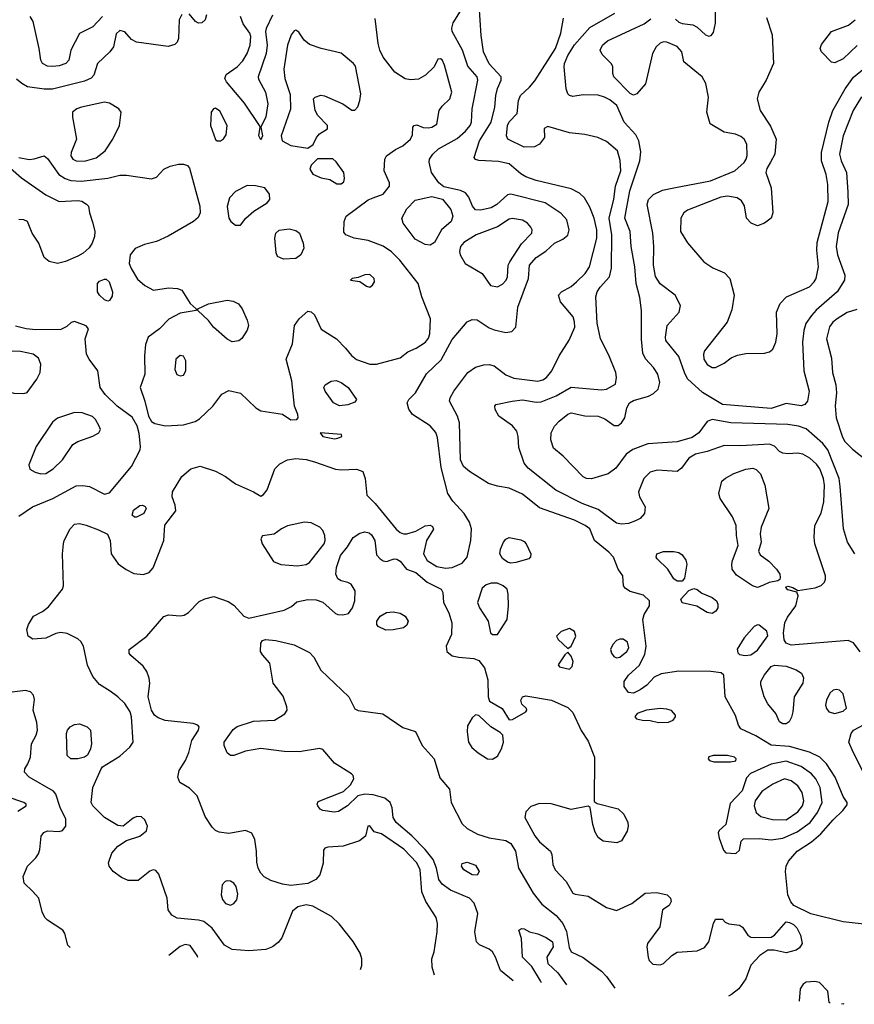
# Model space of a CAD drawing. Extents: x 1173079 to 1307053, y 522583 to 678478.
# Tile 60 of 256: x 1205359 to 1210331, y 529424 to 535286. Entities that reach past the tile are written whole.
import ezdxf

# ---------------------------------------------------------------- set-up
doc = ezdxf.new("R2010")
doc.units = 0

msp = doc.modelspace()

# ---------------------------------------------------------------- linework, layer by layer
at = {"layer": '0CON20XD'}
for points in [[(1209265, 535289.1), (1209285, 535270.4), (1209306.4, 535263.6), (1209370, 535255), (1209395, 535240.8), (1209445, 535195.7), (1209465, 535187.5), (1209479.1, 535190.9), (1209491.5, 535208.5), (1209504.6, 535265), (1209503.8, 535425)], [(1207390.2, 529630.3), (1207397.9, 529655), (1207397.7, 529695), (1207387, 529727), (1207345, 529797.1), (1207262.3, 529902.3), (1207216.9, 529946.9), (1207105, 530007.8), (1207065, 530016.6), (1207016.8, 530003.2), (1206985, 529977.8), (1206920.5, 529819.5), (1206899.1, 529790.9), (1206864.5, 529765.5), (1206825, 529750.5), (1206725, 529742), (1206625, 529750.3), (1206578.5, 529775), (1206506.4, 529876.4), (1206456.6, 529916.6), (1206425, 529924.6), (1206296.7, 529936.7), (1206265, 529954), (1206242.9, 529985), (1206238.1, 530055), (1206188.8, 530198.8), (1206169.8, 530219.8), (1206155, 530224.3), (1206135, 530217.1), (1206105, 530192.5), (1206065, 530160), (1206005, 530160), (1205965, 530178.6), (1205915.8, 530215), (1205892.5, 530245), (1205887.5, 530265), (1205907.3, 530322.7), (1205945, 530366), (1205995, 530398), (1206075, 530424), (1206113.8, 530456.2), (1206120, 530485), (1206105, 530522), (1206085, 530538.9), (1206057.9, 530542.1), (1206035, 530532), (1205975.9, 530484.1), (1205945, 530488), (1205865.5, 530535.5), (1205794.5, 530604.5), (1205784.2, 530625), (1205795.5, 530714.5), (1205844.2, 530825.8), (1205853.1, 530836.9), (1205955, 530901.4), (1206014.5, 530955), (1206034.5, 530985), (1206025.4, 531134.6), (1206018, 531165), (1205984.8, 531214.8), (1205944.7, 531254.7), (1205898.7, 531288.7), (1205835, 531328.5), (1205794.5, 531375), (1205763.4, 531443.4), (1205739.6, 531555), (1205723.1, 531583.1), (1205705, 531599.5), (1205641.4, 531631.4), (1205605, 531637.5), (1205575, 531630.5), (1205515, 531603.3), (1205436.8, 531596.8), (1205410, 531615), (1205402.5, 531655), (1205412, 531685), (1205442, 531735), (1205495, 531763.1), (1205530.2, 531789.8), (1205613.5, 531895), (1205619.5, 531915), (1205614.4, 532105), (1205620, 532165), (1205624.2, 532185), (1205659.4, 532255), (1205685, 532282.9), (1205715, 532285.6), (1205755.5, 532275.5), (1205829.1, 532249.1), (1205881.7, 532221.7), (1205898.8, 532185), (1205904, 532105), (1205946.4, 532046.4), (1205992.8, 532012.8), (1206038.7, 531988.7), (1206095, 531983.3), (1206131.2, 531995), (1206155, 532022), (1206217.5, 532185), (1206224.5, 532275.5), (1206288.6, 532361.4), (1206285.8, 532395), (1206267.5, 532445), (1206269.2, 532475), (1206324.3, 532565), (1206378.7, 532611.3), (1206435, 532627.5), (1206525, 532596.8), (1206585.6, 532565), (1206645, 532522.9), (1206752, 532475), (1206795, 532448.8), (1206812.1, 532457.9), (1206832.6, 532487.4), (1206878.7, 532611.3), (1206908.3, 532641.7), (1206955, 532665.5), (1207005, 532672.5), (1207065, 532667.6), (1207115, 532654.1), (1207239.9, 532609.9), (1207275, 532605.3), (1207365, 532609.5), (1207403.8, 532595), (1207418.1, 532555), (1207426.9, 532455), (1207476.2, 532406.2), (1207602.5, 532252.5), (1207625, 532232.5), (1207645, 532224.7), (1207665, 532225.4), (1207719.4, 532240.6), (1207775, 532271.9), (1207805, 532275.6), (1207818.5, 532268.5), (1207825, 532252.5), (1207782, 532185), (1207765.4, 532105), (1207787.1, 532065), (1207845, 532030.8), (1207895, 532020), (1207935.7, 532024.3), (1207995, 532050.9), (1208024.5, 532085), (1208047.1, 532185), (1208050.6, 532255), (1208038.6, 532295), (1208006.5, 532346.5), (1207939.7, 532419.7), (1207910.6, 532465), (1207869, 532619), (1207847.6, 532797.6), (1207838.6, 532828.6), (1207805, 532867.7), (1207700, 532935), (1207676.4, 532966.4), (1207668.1, 533005), (1207678.1, 533025), (1207716.6, 533063.4), (1207782.3, 533177.7), (1207870.1, 533259.9), (1207935, 533380.8), (1208025, 533486.7), (1208055, 533500), (1208085, 533498.8), (1208155, 533451.4), (1208185, 533438.6), (1208255, 533422.5), (1208291.2, 533428.8), (1208315.7, 533454.3), (1208326.1, 533575), (1208390, 533745), (1208397.1, 533825), (1208435, 533870.4), (1208492.6, 533907.4), (1208545, 533954.5), (1208595, 533979.4), (1208625, 534002.5), (1208633.1, 534035), (1208617.8, 534095), (1208585, 534131.5), (1208488.6, 534195), (1208285, 534246.9), (1208265, 534242.5), (1208202.2, 534185), (1208167.5, 534165), (1208105, 534151.1), (1208075, 534154.6), (1208056.2, 534175), (1208035, 534229.2), (1208015.7, 534255), (1207985, 534268.5), (1207885, 534290), (1207855.4, 534315.4), (1207811.4, 534375), (1207797.9, 534437.9), (1207800.9, 534455), (1207820, 534485), (1207853.7, 534516.3), (1207965, 534579.3), (1208015, 534622), (1208043.4, 534655), (1208050.3, 534675), (1208054.1, 534755), (1208087.9, 534925), (1208083.5, 534945), (1208029.2, 535009.2), (1207997.6, 535105), (1207934.7, 535215), (1207933.5, 535235), (1207942.3, 535267.8), (1207995, 535352.9)], [(1210426.2, 529896.2), (1210265, 529914.5), (1210071.2, 529961.2), (1209971.2, 530011.2), (1209953, 530033), (1209935.8, 530075), (1209920.6, 530215), (1209925.6, 530245), (1209938.9, 530275), (1209989.5, 530335), (1210075, 530390), (1210132.3, 530437.7), (1210205, 530521.8), (1210263.1, 530576.9), (1210288.3, 530611.7), (1210287.5, 530625), (1210265, 530660), (1210216.8, 530776.8), (1210165.7, 530855.7), (1210124.8, 530894.8), (1210064, 530924), (1209945, 530957.6), (1209835, 530966.5), (1209745, 531021.8), (1209655, 531064.4), (1209641.5, 531085), (1209623.6, 531143.6), (1209561.2, 531255), (1209553, 531383), (1209537, 531397), (1209475.6, 531405.6), (1209285, 531407.1), (1209179.4, 531390.6), (1209138, 531372), (1209095, 531323.3), (1209055, 531295.6), (1209015, 531276.5), (1208985, 531280.6), (1208960.5, 531315), (1208959.2, 531345), (1208985, 531383.6), (1209049.3, 531440.8), (1209083.8, 531506.2), (1209091.2, 531555), (1209070.7, 531715), (1209079.6, 531745), (1209111.8, 531795), (1209110, 531825), (1209075, 531858.5), (1208995, 531882.2), (1208968.3, 531898.3), (1208956.7, 531915), (1208951.2, 531975), (1208925, 532013.3), (1208896.2, 532085), (1208869.6, 532115), (1208782.5, 532185), (1208755.6, 532255), (1208728.6, 532275), (1208663.5, 532306.5), (1208455, 532380), (1208355, 532460), (1208275, 532495.8), (1208205, 532507.8), (1208151.2, 532525), (1208039.2, 532595), (1208003.1, 532625), (1207985.5, 532665), (1207979.5, 532885), (1207967.5, 532925), (1207920, 533015), (1207924, 533035), (1207946, 533075), (1208029.2, 533185), (1208074, 533216), (1208125, 533230), (1208155, 533231.9), (1208185, 533224.4), (1208255, 533170.5), (1208302.1, 533152.1), (1208445, 533133.8), (1208475, 533141.2), (1208496.5, 533155), (1208530, 533195), (1208572.5, 533285), (1208633.3, 533376.7), (1208665.3, 533455), (1208665, 533487.5), (1208656, 533516), (1208581.2, 533605), (1208568.8, 533645), (1208586.2, 533665), (1208645, 533696.7), (1208676.9, 533725), (1208727.7, 533775), (1208754.1, 533815), (1208797.2, 533985), (1208796.5, 534035), (1208781.1, 534105), (1208755, 534170), (1208724.4, 534225), (1208693.1, 534253.1), (1208645, 534277.8), (1208435, 534328), (1208375, 534350.9), (1208345, 534367.5), (1208275, 534426.9), (1208210.9, 534440.9), (1208095, 534447.5), (1208074.3, 534454.3), (1208066.2, 534465), (1208098.4, 534565), (1208167.9, 534675), (1208190.3, 534765), (1208195.3, 534835), (1208204.8, 534875.3), (1208226.7, 534925), (1208227.1, 534945), (1208155, 535023.6), (1208121.9, 535095), (1208107.9, 535192.1), (1208096.6, 535375)], [(1206325, 535316.7), (1206308.8, 535285), (1206305.6, 535174.4), (1206297.5, 535152.5), (1206282.7, 535137.3), (1206242.9, 535127.1), (1206055, 535151.1), (1206025, 535167.5), (1205985, 535214.4), (1205955, 535220.4), (1205935, 535201.2), (1205918.2, 535125), (1205896.2, 535095), (1205823.6, 535025), (1205800.5, 534955), (1205785, 534936.9), (1205745, 534919.2), (1205555, 534872.7), (1205505, 534871.8), (1205406.4, 534886.4), (1205372, 534905), (1205341.4, 534931.4)], [(1205853.6, 535305), (1205795, 535243.6), (1205715, 535203.3), (1205664, 535105), (1205652, 535045), (1205635, 535025.8), (1205595, 535010.8), (1205555, 535007.9), (1205525, 535009.6), (1205495.8, 535025), (1205484.4, 535045), (1205475.6, 535115), (1205439.5, 535275), (1205422.1, 535305)], [(1206227.7, 532867.7), (1206335, 532873.5), (1206405, 532893.3), (1206431.4, 532908.6), (1206510, 532985), (1206563, 533057), (1206605, 533077.5), (1206675, 533062), (1206765.5, 532975.5), (1206795, 532957.5), (1206925, 532938), (1206974.1, 532904.1), (1207010, 532905), (1207017.5, 532915), (1207016.7, 532935), (1206996.2, 532985), (1206980.5, 533135), (1206946, 533265), (1206983.5, 533355), (1206995.5, 533465), (1207024.8, 533505.2), (1207075, 533551.1), (1207095, 533546.7), (1207115, 533528.6), (1207155, 533443.6), (1207247.1, 533385), (1207299.8, 533329.8), (1207335, 533285.7), (1207365, 533262.2), (1207444.5, 533234.5), (1207485, 533235.7), (1207625, 533272), (1207671.3, 533308.7), (1207720.3, 533329.7), (1207776, 533365), (1207795, 533388.8), (1207803.1, 533415), (1207805.5, 533505.5), (1207754, 533635), (1207732, 533715), (1207624.2, 533854.2), (1207575, 533904.5), (1207525, 533937.8), (1207435, 533971.1), (1207352.5, 533985), (1207302.5, 534005), (1207290.5, 534020.5), (1207291.9, 534085), (1207303.3, 534115), (1207435, 534213.8), (1207465.3, 534224.7), (1207524, 534246), (1207562.5, 534295), (1207561.5, 534315), (1207531.1, 534385), (1207534.3, 534455), (1207544.2, 534475), (1207597.2, 534512.8), (1207642, 534535), (1207688, 534575), (1207699.2, 534600.8), (1207702, 534645), (1207710, 534655), (1207725, 534660), (1207762.9, 534642.9), (1207791.9, 534641.9), (1207815, 534646.7), (1207845, 534664.2), (1207858.6, 534745), (1207875, 534770.8), (1207922.2, 534815), (1207933.8, 534855), (1207890, 535015), (1207875, 535047.5), (1207865, 535052.5), (1207850, 535050), (1207827.5, 535005), (1207776, 534955), (1207735, 534931.4), (1207687, 534927), (1207655.9, 534934.1), (1207593.1, 534973.1), (1207525, 535063.3), (1207503.7, 535105), (1207494, 535144), (1207477.8, 535292.2)], [(1206471.5, 535315), (1206463.3, 535285), (1206445, 535266.9), (1206425, 535265.6), (1206407.5, 535275), (1206369.8, 535319.8)], [(1206865, 535312.9), (1206827.6, 535232.4), (1206823.5, 535215), (1206833.1, 535135), (1206827.9, 535085), (1206780, 534945), (1206781.8, 534931.8), (1206823.4, 534855), (1206837.6, 534785), (1206825, 534708), (1206796.2, 534645), (1206806.2, 534595), (1206795, 534570.8), (1206783.6, 534595), (1206792.5, 534645), (1206787.5, 534655), (1206698.5, 534788.5), (1206591.9, 534915), (1206581.9, 534935), (1206590, 534960), (1206655, 535004.2), (1206688.5, 535041.5), (1206714.5, 535085), (1206731.9, 535135), (1206736, 535185), (1206730.8, 535205), (1206690.9, 535260.9), (1206674.1, 535304.1)], [(1210365, 531522.9), (1210325.3, 531575.3), (1210295, 531589.6), (1209955, 531562.5), (1209925, 531574.4), (1209913.9, 531593.9), (1209909.1, 531635), (1209916.7, 531695), (1209932.2, 531727.8), (1209982.1, 531795), (1209996.2, 531855), (1209988.3, 531878.3), (1209935, 531892), (1209922.5, 531905), (1209925, 531910), (1209935, 531913.3), (1209965, 531906), (1209995, 531887.5), (1210097.7, 531902.3), (1210133.9, 531916.1), (1210153.6, 531936.4), (1210160, 531955), (1210160, 531975), (1210095.9, 532165), (1210091.4, 532205), (1210096.2, 532273.8), (1210132.7, 532347.3), (1210149.1, 532415), (1210153, 532515), (1210147.8, 532555), (1210125, 532611.5), (1210105, 532640), (1210066.5, 532675), (1210025, 532698.5), (1209995, 532705.4), (1209935, 532700.5), (1209905, 532704.4), (1209885.4, 532715.4), (1209855, 532746.9), (1209825, 532758.9), (1209655, 532749.4), (1209555, 532751.5), (1209455, 532714.4), (1209385, 532698.4), (1209345.5, 532674.5), (1209302.3, 532615), (1209275, 532596.2), (1209155.7, 532604.3), (1209115, 532592.5), (1209077.1, 532555), (1209045.7, 532475), (1209050.6, 532445), (1209085.6, 532385), (1209081.1, 532345), (1209055, 532315.6), (1209028.1, 532301.9), (1208986.8, 532286.8), (1208945, 532282.5), (1208915, 532288.8), (1208805, 532368.8), (1208710, 532405), (1208552.5, 532485), (1208387.5, 532615), (1208363.8, 532645), (1208332.1, 532737.9), (1208329.5, 532805), (1208321.1, 532835), (1208295, 532868.1), (1208213.8, 532925), (1208191.2, 532965), (1208190, 532985), (1208196.1, 532993.9), (1208292.5, 533015), (1208355, 533021.8), (1208435, 533009.3), (1208465, 533010.7), (1208555, 533045.3), (1208645, 533097.3), (1208825, 533081.1), (1208855, 533086.2), (1208909.2, 533115), (1208914.3, 533155), (1208909.4, 533185), (1208867.9, 533287.9), (1208819.2, 533385), (1208798.5, 533478.5), (1208791.9, 533635), (1208799.1, 533665), (1208817, 533693), (1208871.9, 533755), (1208883.8, 533806.2), (1208887, 534005), (1208869.8, 534105), (1208897.6, 534217.6), (1208908.2, 534295), (1208940.6, 534385), (1208936.9, 534446.9), (1208919.5, 534505), (1208855, 534560), (1208803.8, 534585), (1208725, 534602.3), (1208635, 534612.3), (1208505, 534650), (1208483, 534637), (1208485.7, 534585), (1208455.3, 534544.7), (1208425, 534527.8), (1208365, 534526.4), (1208267.1, 534575), (1208260, 534595), (1208265.6, 534655.6), (1208275, 534676.9), (1208322.6, 534727.4), (1208330.5, 534805), (1208342.2, 534835), (1208396.5, 534883.5), (1208427.7, 534922.3), (1208551.2, 535115), (1208582.7, 535205), (1208598.9, 535295)], [(1210334.8, 532104.8), (1210289.6, 532175), (1210266.2, 532255), (1210247.2, 532507.2), (1210240.7, 532555), (1210173.8, 532723.8), (1210142.6, 532762.6), (1210045, 532849.6), (1209998.8, 532865), (1209935, 532874.7), (1209595, 532885.8), (1209485, 532905.3), (1209455, 532892.7), (1209404.6, 532825), (1209365, 532798.4), (1209275, 532773.1), (1209100.2, 532759.8), (1209012.3, 532727.7), (1208971.2, 532698.8), (1208910, 532615), (1208865, 532581.5), (1208765, 532552.5), (1208735, 532553.3), (1208715, 532563.3), (1208596.6, 532686.6), (1208539.2, 532735), (1208523.1, 532785), (1208524.4, 532825), (1208544.2, 532865), (1208572.5, 532895), (1208625, 532937.5), (1208645, 532944.4), (1208725, 532926.9), (1208805, 532924.3), (1208845, 532909.2), (1208899.7, 532869.7), (1208925, 532870), (1208945, 532885.8), (1208964.3, 532915), (1208975.7, 532975), (1208992.5, 533005), (1209015, 533018.9), (1209105.3, 533044.7), (1209135, 533059.4), (1209163.5, 533086.5), (1209173.1, 533125), (1209160.6, 533175), (1209135.6, 533215), (1209087, 533267), (1209070.8, 533300.8), (1209063, 533383), (1209062.7, 533555), (1209052.4, 533632.4), (1209030.9, 533715), (1209023.5, 533815), (1209001.3, 533935), (1208996.1, 534025), (1208963.8, 534105), (1208994.1, 534265.9), (1209053.1, 534445), (1209058.5, 534498.5), (1209047.8, 534565), (1209029.3, 534599.3), (1208959.2, 534675), (1208915.4, 534775), (1208875, 534808.9), (1208843.8, 534825), (1208804.4, 534835.6), (1208715, 534837.5), (1208655, 534828.6), (1208635, 534834.2), (1208625, 534844), (1208614.3, 534875), (1208602.8, 535005), (1208604.7, 535025), (1208625, 535071.9), (1208663.7, 535136.3), (1208755, 535239.2), (1208905, 535325.4)], [(1209086.2, 534903.8), (1209035, 534844.4), (1209015, 534836.7), (1208995, 534845.5), (1208899.4, 534945), (1208893.1, 534965), (1208892.9, 535005), (1208885, 535023.8), (1208829.2, 535079.2), (1208816.5, 535105), (1208830.5, 535135), (1208860, 535160), (1209079.8, 535260.2), (1209119.4, 535290.6)], [(1209808.7, 535298.7), (1209840.9, 535195), (1209849.1, 535025), (1209806, 534925), (1209761.2, 534855), (1209752.5, 534815), (1209770.5, 534745), (1209831.2, 534651.2), (1209865.4, 534575), (1209858.2, 534485), (1209832.5, 534437.5), (1209809.8, 534400.2), (1209804.3, 534375), (1209835.4, 534284.6), (1209845.5, 534135), (1209835, 534104.3), (1209796.2, 534073.8), (1209755, 534057.7), (1209715.6, 534075), (1209689.6, 534105), (1209676.6, 534176.6), (1209658, 534208), (1209633.8, 534225), (1209575.3, 534235.3), (1209535, 534229.1), (1209337.4, 534152.6), (1209314.5, 534135.5), (1209297.1, 534105), (1209295.7, 534025), (1209337.2, 533957.2), (1209434.1, 533844.1), (1209488, 533808), (1209557.7, 533777.7), (1209590, 533745), (1209615.7, 533645), (1209601.9, 533558.1), (1209573.8, 533485), (1209438.1, 533315), (1209432.2, 533295), (1209434.5, 533265), (1209455, 533231.9), (1209485, 533214.4), (1209505, 533215.7), (1209555, 533240), (1209598, 533272), (1209635, 533287.8), (1209685, 533298.2), (1209795, 533299.4), (1209825, 533308.6), (1209845, 533324.3), (1209863.8, 533365), (1209871.5, 533415), (1209867.9, 533545), (1209888.9, 533595), (1209926, 533635), (1210063.3, 533695), (1210092.7, 533725), (1210103.8, 533745), (1210117.8, 533815), (1210106.7, 533913.3), (1210109.9, 533960.1), (1210175, 534203.3), (1210172.8, 534305), (1210162.7, 534365), (1210135.7, 534445.7), (1210134.7, 534495), (1210178.8, 534675), (1210202.9, 534745), (1210275.6, 534874.4), (1210326.4, 534943.6), (1210535, 535114.2)], [(1210348.5, 535131.5), (1210265, 535053.3), (1210215, 535029.4), (1210195, 535032.5), (1210134.5, 535095), (1210128.2, 535115), (1210135, 535138.6), (1210195.6, 535215), (1210295.9, 535254.1), (1210336, 535284)], [(1207075, 534520), (1207108.3, 534541.7), (1207126.4, 534583.6), (1207145, 534606.7), (1207192.5, 534635), (1207192.5, 534655), (1207136.2, 534715), (1207120, 534745), (1207110, 534815), (1207120, 534825), (1207153.9, 534836.1), (1207175, 534832), (1207283.8, 534785), (1207337, 534747), (1207355, 534747.5), (1207373.3, 534766.7), (1207386.2, 534803.8), (1207390.5, 534845), (1207359.1, 535009.1), (1207348, 535025), (1207275, 535086.9), (1207155, 535114.4), (1207085, 535138), (1207054.5, 535164.5), (1207022.1, 535212.1), (1207005, 535222.5), (1206995, 535220), (1206975.6, 535195), (1206954.6, 535135), (1206932.1, 534992.1), (1206938.1, 534935), (1206970.9, 534840.9), (1206973.3, 534753.3), (1206916.9, 534595), (1206922.9, 534565), (1206975, 534536.9), (1207075, 534520)], [(1210373.5, 534826.5), (1210323.3, 534745), (1210265.2, 534594.8), (1210242.6, 534485), (1210251.6, 534445), (1210283.5, 534375), (1210291.9, 534258.1), (1210293.4, 534185), (1210235, 534016), (1210222.2, 533935), (1210231.5, 533885), (1210273.5, 533765), (1210273.3, 533735), (1210228.1, 533665), (1210103.4, 533556.6), (1210075, 533524.5), (1210042.3, 533477.7), (1210029.3, 533435), (1210021.8, 533365), (1210030.5, 533195), (1210062.9, 533075), (1210051.5, 533015), (1210035.7, 532995), (1210015, 532986.4), (1209925, 533000.4), (1209835, 532971.6), (1209664.2, 532984.2), (1209545, 532995.3), (1209425.7, 533065.7), (1209338.2, 533148.2), (1209319.1, 533185), (1209285, 533280.6), (1209208.2, 533375), (1209205.5, 533395), (1209216.5, 533465), (1209287.8, 533545), (1209295.6, 533585), (1209262.9, 533645), (1209175, 533712.7), (1209146.4, 533756.4), (1209134, 533825), (1209136.2, 533935), (1209130.6, 534015), (1209097.9, 534185), (1209105.5, 534215), (1209135, 534245.4), (1209188.7, 534271.3), (1209255, 534284.1), (1209475, 534326.7), (1209620, 534385), (1209674, 534435), (1209687.1, 534455), (1209692.7, 534477.3), (1209690, 534545), (1209675.7, 534575), (1209655, 534590.6), (1209623.7, 534603.7), (1209555, 534615.4), (1209471.4, 534665), (1209452.5, 534735), (1209462.7, 534825), (1209446.6, 534906.6), (1209423.8, 534945), (1209315.7, 535035), (1209302.9, 535095), (1209275, 535126.5), (1209215, 535151.8), (1209195, 535153.5), (1209174, 535145), (1209151.4, 535125), (1209129.4, 535085), (1209086.2, 534903.8)], [(1205745, 534444.1), (1205815, 534463.9), (1205868.1, 534505), (1205914.5, 534575), (1205953.5, 534655), (1205963.1, 534735), (1205949.2, 534755), (1205895, 534789.5), (1205865, 534795.5), (1205727.5, 534765), (1205698.8, 534755), (1205674.3, 534735), (1205674.4, 534705.6), (1205698.2, 534575), (1205666.4, 534495), (1205664.5, 534475), (1205675.3, 534455.3), (1205695, 534445.4), (1205745, 534444.1)], [(1206536.4, 534563.6), (1206555, 534563.8), (1206574.2, 534575.8), (1206589.1, 534600.9), (1206595.6, 534655), (1206551.4, 534741.4), (1206525, 534758.9), (1206512.9, 534755), (1206499.1, 534735), (1206496.1, 534655), (1206525, 534572), (1206536.4, 534563.6)], [(1205355, 534465.3), (1205415, 534453.8), (1205445, 534456.4), (1205505.5, 534475.5), (1205525, 534458.6), (1205593.1, 534365), (1205629.5, 534339.5), (1205665, 534328.4), (1205725, 534324.2), (1205885, 534343.1), (1205955, 534359.5), (1205995, 534360.5), (1206145, 534338.8), (1206175, 534348.8), (1206217.5, 534395), (1206255, 534414.4), (1206305, 534425.5), (1206335, 534425.5), (1206358, 534418), (1206371.8, 534401.8), (1206432.1, 534175), (1206433.6, 534136.4), (1206422.6, 534107.4), (1206395, 534084.3), (1206243.6, 533996.4), (1206174.6, 533965.4), (1206102.6, 533947.4), (1206046.8, 533923.2), (1206017.5, 533885), (1206012.2, 533835), (1206022.5, 533805), (1206061.7, 533741.7), (1206105, 533702.2), (1206155.6, 533674.4), (1206245, 533688.5), (1206300, 533685), (1206325, 533676), (1206375, 533596.7), (1206410, 533565), (1206410, 533555), (1206315, 533538.6), (1206247, 533503), (1206192.7, 533445), (1206125.5, 533395), (1206108.2, 533351.8), (1206102.6, 533285), (1206105.2, 533175), (1206077.7, 533095), (1206104.6, 533015), (1206125.8, 532925), (1206145, 532893.3), (1206165, 532882), (1206227.7, 532867.7)], [(1205305, 534402.6), (1205370.4, 534345), (1205515, 534243.5), (1205595, 534203.5), (1205705, 534210), (1205728.8, 534205), (1205758.3, 534188.3), (1205770, 534175), (1205775.7, 534135), (1205795.9, 534074.1), (1205806.9, 534025), (1205804.4, 533995.6), (1205791.4, 533955), (1205773.1, 533926.9), (1205736.9, 533895), (1205705, 533877.9), (1205633, 533847), (1205585, 533834.2), (1205535, 533846.2), (1205505, 533870), (1205472.9, 533955), (1205432.9, 534015), (1205406.7, 534085), (1205384.3, 534094.3), (1205355, 534096.5)], [(1207248.3, 534308.3), (1207275, 534308.8), (1207289.2, 534320.8), (1207295, 534340), (1207290, 534375), (1207245, 534440), (1207225, 534457.5), (1207132.5, 534457.5), (1207095, 534420), (1207087.5, 534395), (1207106.4, 534366.4), (1207155, 534344), (1207207.5, 534335), (1207248.3, 534308.3)], [(1206675, 534063.3), (1206706.2, 534105), (1206755, 534145.6), (1206834, 534195), (1206850, 534215), (1206847.7, 534247.7), (1206820, 534285), (1206765, 534297.1), (1206715, 534298.8), (1206645, 534262), (1206609.2, 534225), (1206594.5, 534174.5), (1206606, 534105), (1206616.7, 534085), (1206645, 534063.3), (1206675, 534063.3)], [(1207805, 533942.5), (1207775, 533947.1), (1207715, 533978.1), (1207643.3, 534075), (1207635.5, 534105), (1207665, 534160), (1207715, 534211.9), (1207815, 534232.5), (1207877.7, 534217.7), (1207926.6, 534156.6), (1207940.4, 534115), (1207929.1, 534085), (1207871.8, 534035), (1207830, 533960), (1207805, 533942.5)], [(1208205, 533694.5), (1208235, 533711.1), (1208256.7, 533735), (1208264.4, 533755), (1208269.1, 533825), (1208278.5, 533845), (1208348.1, 533951.9), (1208409.5, 534015), (1208411.9, 534035), (1208405, 534050), (1208384, 534075), (1208355, 534092.2), (1208295, 534101.1), (1208275, 534097.7), (1208205, 534051.6), (1208077.5, 534005), (1208005, 533958.8), (1207985.4, 533935), (1207979.7, 533905), (1207982.7, 533885), (1208013.3, 533835), (1208114.3, 533774.2), (1208162.9, 533702.9), (1208205, 533694.5)], [(1206930.5, 533860.5), (1206895, 533876.7), (1206886.8, 533896.8), (1206879.1, 533985), (1206885.6, 534015), (1206905, 534033.5), (1206965, 534040.9), (1207005, 534030.4), (1207026.7, 534015), (1207048.6, 533955), (1207052, 533925), (1207033.8, 533885), (1207005, 533864.2), (1206930.5, 533860.5)], [(1207445, 533693.8), (1207461.2, 533705), (1207472, 533725), (1207470, 533745), (1207445, 533769.2), (1207415, 533767.5), (1207375, 533750), (1207340, 533745), (1207330, 533735), (1207385, 533726.7), (1207425, 533698.8), (1207445, 533693.8)], [(1205885, 533610), (1205865, 533617.5), (1205834, 533645), (1205822, 533665), (1205823.8, 533715), (1205835, 533728), (1205865, 533741.4), (1205875, 533740.8), (1205891.4, 533725), (1205913.1, 533665), (1205910.9, 533639.1), (1205895, 533613.8), (1205885, 533610)], [(1206625, 533367.5), (1206595, 533383.8), (1206514.2, 533455), (1206484.5, 533494.5), (1206420, 533555), (1206420, 533565), (1206485, 533594.2), (1206595, 533615.6), (1206630.3, 533610.3), (1206663.4, 533593.4), (1206684.3, 533565), (1206715, 533496.7), (1206722.2, 533465), (1206713.6, 533436.4), (1206682.3, 533387.7), (1206665, 533373.3), (1206625, 533367.5)], [(1210345, 533560.8), (1210288.3, 533541.7), (1210227.8, 533505), (1210202.9, 533485), (1210182.6, 533457.4), (1210164.6, 533385), (1210195, 533270), (1210201.2, 533185), (1210221.7, 533111.7), (1210223.8, 533065), (1210216.2, 532986.2), (1210223.5, 532915), (1210260.3, 532800.3), (1210275.3, 532775.3), (1210319.5, 532729.5), (1210415, 532653.8)], [(1205355, 532328.9), (1205435.3, 532384.7), (1205557.5, 532435), (1205695, 532511.1), (1205735, 532513.1), (1205775, 532506.5), (1205865, 532460.4), (1205895, 532468.5), (1206025.7, 532625), (1206076.7, 532725), (1206080, 532745), (1206071.7, 532821.7), (1206058.2, 532868.2), (1206029.7, 532919.7), (1205939.6, 532985), (1205869.1, 533055), (1205838.5, 533095), (1205824.7, 533194.7), (1205772.9, 533265), (1205758, 533295), (1205750, 533385), (1205770, 533445), (1205755, 533463.8), (1205685, 533488.8), (1205666.4, 533483.6), (1205640.7, 533459.3), (1205605, 533442), (1205455, 533438.5), (1205397.5, 533445), (1205335, 533461.1)], [(1205115, 533017.5), (1205155, 533023.8), (1205245, 533085.5), (1205325, 533062.3), (1205385, 533060), (1205403, 533067), (1205462.5, 533145), (1205480.9, 533185), (1205485.6, 533235), (1205471.1, 533271.1), (1205438.8, 533295), (1205365, 533309.7), (1205165, 533318.2), (1205065, 533301.2), (1205015, 533273.3), (1204973.5, 533236.5), (1204943.1, 533195), (1204910, 533115), (1204906.1, 533086.1), (1204911.2, 533075), (1204935.6, 533055.6), (1205005.3, 533035.3), (1205115, 533017.5)], [(1206315, 533166.2), (1206335, 533170), (1206350, 533195), (1206350, 533255), (1206335, 533282.5), (1206315, 533286.2), (1206290, 533265), (1206283.9, 533203.9), (1206295, 533173.3), (1206315, 533166.2)], [(1207265, 532986.7), (1207229.2, 533005), (1207178.6, 533075), (1207171.9, 533095), (1207178.1, 533111.9), (1207215, 533132.9), (1207245, 533136.9), (1207275, 533125.6), (1207315.8, 533095), (1207366.2, 533025), (1207355, 533008), (1207315, 532992.2), (1207265, 532986.7)], [(1205485, 532581.4), (1205515, 532584.4), (1205558.5, 532611.5), (1205615, 532664.3), (1205675, 532755.6), (1205706.1, 532773.9), (1205794.3, 532805.7), (1205830, 532825), (1205840, 532845), (1205833.3, 532865), (1205810, 532905), (1205792.4, 532922.4), (1205732.5, 532945), (1205685, 532947.5), (1205585, 532913.1), (1205555, 532890), (1205458.1, 532745), (1205413.8, 532635), (1205420.5, 532610.5), (1205452.1, 532592.1), (1205485, 532581.4)], [(1207235, 532790), (1207255, 532793.3), (1207277.5, 532805), (1207275.8, 532815.8), (1207150, 532825), (1207165, 532804), (1207235, 532790)], [(1209755, 531904.3), (1209725, 531914.3), (1209628.7, 531978.7), (1209604, 532015), (1209601.2, 532045), (1209606.2, 532065), (1209640, 532155), (1209629.2, 532215), (1209626.7, 532275), (1209606, 532326), (1209532.5, 532435), (1209523.3, 532465), (1209542.5, 532537.5), (1209563.7, 532556.3), (1209614, 532584), (1209685, 532609.2), (1209725.8, 532615.8), (1209746.8, 532606.8), (1209771.7, 532581.7), (1209797.3, 532515), (1209821.2, 532375), (1209775.4, 532265), (1209770, 532225), (1209776.2, 532175), (1209760.7, 532120.7), (1209770.5, 532100.5), (1209822.4, 532062.4), (1209868.1, 532015), (1209887.1, 531985), (1209890, 531965), (1209887.5, 531952.5), (1209876, 531944), (1209824.6, 531935.4), (1209790.2, 531919.8), (1209755, 531904.3)], [(1206055, 532324), (1206044.2, 532324.2), (1206030, 532335), (1206036.7, 532365), (1206075, 532393.8), (1206090, 532395), (1206106.4, 532386.4), (1206113.3, 532375), (1206098.8, 532345), (1206055, 532324)], [(1207015, 532034.6), (1207065, 532042.1), (1207086.6, 532053.4), (1207172.1, 532165), (1207179.2, 532185), (1207176.2, 532215), (1207164.4, 532245), (1207147.5, 532265), (1207095, 532290.9), (1207055, 532293.8), (1206955, 532271.4), (1206918.8, 532255), (1206875, 532222), (1206805, 532212.5), (1206796.2, 532195), (1206804.3, 532165), (1206870.6, 532060.6), (1206915, 532041.5), (1207015, 532034.6)], [(1207830.6, 529597.7), (1207817.1, 529645), (1207814.4, 529695), (1207827.3, 529735), (1207846.2, 529855), (1207848.5, 529905), (1207840.9, 529940.9), (1207779.5, 530035), (1207755, 530093.8), (1207744.2, 530225), (1207725.3, 530265), (1207648, 530348), (1207515, 530437.5), (1207471.1, 530451.1), (1207445, 530486.7), (1207433.8, 530485), (1207420, 530425), (1207383.9, 530396.1), (1207285.7, 530364.3), (1207195, 530360), (1207176.1, 530353.9), (1207169.3, 530340.7), (1207166.2, 530263.8), (1207148.1, 530195), (1207122.6, 530167.4), (1207076.6, 530143.4), (1206975, 530131.2), (1206925, 530138.1), (1206855, 530161.4), (1206815, 530182.9), (1206795, 530204.2), (1206779.1, 530235), (1206771.1, 530268.9), (1206769.5, 530335), (1206759.1, 530405), (1206743.1, 530443.1), (1206705, 530458.5), (1206605, 530440.9), (1206548.3, 530448.3), (1206525, 530458), (1206505, 530478.8), (1206465, 530541.2), (1206416, 530665), (1206370.5, 530710.5), (1206313.9, 530743.9), (1206302, 530775), (1206309.2, 530815), (1206348, 530875), (1206367.4, 530922.6), (1206385.5, 530995), (1206424.2, 531055), (1206428, 531075), (1206420, 531085), (1206392.5, 531095), (1206226.1, 531113.9), (1206185, 531128.9), (1206161.8, 531145), (1206143.9, 531175), (1206125.6, 531255), (1206134.6, 531335), (1206130.8, 531365), (1206117.3, 531405), (1206095, 531436.7), (1206020.9, 531500.9), (1206012, 531515), (1206012, 531535), (1206117.7, 531615), (1206217.3, 531732.7), (1206245, 531742.9), (1206315, 531735.5), (1206339.3, 531740.7), (1206365, 531756.7), (1206428.8, 531821.2), (1206461.6, 531838.4), (1206515, 531851.6), (1206602.2, 531822.2), (1206635, 531800), (1206695, 531735.4), (1206725, 531722.1), (1206935, 531770.8), (1206978.1, 531791.9), (1207010.9, 531819.1), (1207075, 531834.4), (1207125, 531831.4), (1207165, 531818), (1207241.2, 531751.2), (1207255, 531743.8), (1207285, 531742), (1207318.8, 531751.2), (1207342, 531785), (1207355.6, 531825), (1207357.1, 531885), (1207333.8, 531925), (1207315, 531935.7), (1207275, 531944.2), (1207255, 531956.7), (1207242.5, 531985), (1207245.7, 532025), (1207271.1, 532095), (1207312.5, 532147.5), (1207345, 532202.2), (1207385, 532227.8), (1207415.8, 532235.8), (1207440.9, 532230.9), (1207455, 532219.2), (1207475.6, 532185), (1207485, 532100), (1207507.5, 532075), (1207525, 532063.3), (1207545, 532060), (1207590, 532075), (1207605, 532073.8), (1207625, 532061.2), (1207664.4, 532014.4), (1207720, 531995), (1207786.1, 531936.1), (1207870, 531895), (1207880, 531875), (1207883.8, 531815), (1207915, 531753.3), (1207933.1, 531695), (1207931.9, 531625), (1207899.5, 531555), (1207903.3, 531525), (1207935, 531498.1), (1207975, 531489.4), (1208065, 531483.1), (1208095, 531470.6), (1208127.4, 531427.4), (1208148, 531355), (1208150, 531255), (1208158.6, 531228.6), (1208233.8, 531185), (1208275, 531117.5), (1208295, 531120), (1208373.3, 531165), (1208380, 531175), (1208377.5, 531185), (1208349.5, 531209.5), (1208343.9, 531233.9), (1208355, 531253.8), (1208375, 531260.6), (1208527.5, 531235), (1208625, 531191.2), (1208655, 531161.2), (1208703, 531053), (1208745, 530990), (1208782.9, 530895), (1208781.7, 530631.7), (1208799.2, 530619.2), (1208925, 530586.9), (1208958.9, 530555), (1208982.2, 530505), (1208984.4, 530485), (1208977.5, 530455), (1208945, 530396.2), (1208915.7, 530384.3), (1208835, 530394.4), (1208806.1, 530416.1), (1208788.1, 530448.1), (1208773.9, 530495), (1208756.7, 530595), (1208745, 530603.3), (1208645, 530583.6), (1208525, 530616.7), (1208455, 530618.6), (1208405, 530602), (1208375, 530570), (1208369.2, 530535), (1208427.4, 530427.4), (1208455, 530391.1), (1208520.8, 530335), (1208530, 530315), (1208535.7, 530255), (1208548.1, 530225), (1208615, 530154), (1208655, 530086), (1208668.3, 530078.3), (1208745, 530067.3), (1208855, 529999.4), (1208915, 529982.9), (1209005, 530024.4), (1209084.6, 530085.4), (1209155, 530089.5), (1209215.8, 530075), (1209235.8, 530055), (1209240, 530035), (1209227.7, 530012.3), (1209188.8, 529985), (1209172.5, 529885), (1209099.4, 529785), (1209095.8, 529765), (1209102, 529705), (1209108.8, 529685), (1209131.7, 529661.7), (1209175, 529658.8), (1209195, 529666), (1209244.4, 529715), (1209275.3, 529734.7), (1209395, 529742.2), (1209439.1, 529760.9), (1209464, 529795), (1209492.5, 529905), (1209505, 529930), (1209545, 529930), (1209561.7, 529911.7), (1209583, 529903), (1209647.5, 529895), (1209665, 529883.3), (1209696.7, 529835), (1209714.2, 529824.2), (1209735, 529820.8), (1209835, 529824), (1209855, 529836), (1209925, 529913.8), (1209945, 529911.2), (1209968.8, 529898.8), (1209989.4, 529879.4), (1210010.8, 529835), (1210020.6, 529785), (1210005, 529760), (1209983.7, 529746.3), (1209925, 529729.4), (1209854.2, 529745.8), (1209815, 529745.8), (1209768.8, 529715), (1209715, 529656.7), (1209685.5, 529575), (1209643.4, 529516.6), (1209598.7, 529481.3), (1209581.6, 529472.1)], [(1208285, 532050.8), (1208265, 532055.5), (1208235, 532078.6), (1208219.4, 532105), (1208224.1, 532134.1), (1208241.1, 532175), (1208255, 532192.9), (1208275, 532203.3), (1208345, 532188.9), (1208365, 532179.1), (1208377.1, 532165), (1208404.3, 532105), (1208403, 532087), (1208391.2, 532075), (1208315, 532053.8), (1208285, 532050.8)], [(1209305, 531942.5), (1209275, 531943.8), (1209255.8, 531955.8), (1209220.8, 532015), (1209155.8, 532075), (1209150, 532085), (1209153.8, 532105), (1209195, 532118.9), (1209255, 532120), (1209285, 532114.4), (1209305, 532099.2), (1209327.4, 532067.4), (1209332.9, 532045), (1209319.3, 531960.7), (1209305, 531942.5)], [(1208205, 531624.3), (1208262.5, 531715), (1208270.9, 531795), (1208270, 531865), (1208262.9, 531895), (1208240, 531915), (1208205, 531930), (1208168.3, 531931.7), (1208138.9, 531921.1), (1208115, 531900.8), (1208086.5, 531815), (1208099.1, 531785), (1208150, 531705), (1208164.2, 531635), (1208175, 531624.4), (1208205, 531624.3)], [(1209485, 531750.8), (1209455, 531755.6), (1209393, 531793), (1209305, 531813.8), (1209296.7, 531835), (1209345, 531887.5), (1209375, 531900), (1209395, 531893.3), (1209421.7, 531871.7), (1209485, 531845.6), (1209510.8, 531825), (1209518.6, 531805), (1209517.1, 531785), (1209506, 531765), (1209485, 531750.8)], [(1207540.9, 531650.9), (1207495, 531673.8), (1207487.5, 531685), (1207487.1, 531705), (1207505.8, 531735), (1207545, 531755.6), (1207585, 531760), (1207625, 531752.2), (1207655, 531734.2), (1207672.9, 531705), (1207665, 531680), (1207645, 531664.4), (1207585, 531653.1), (1207540.9, 531650.9)], [(1208625, 531542.5), (1208645, 531556), (1208672.5, 531615), (1208663.5, 531643.5), (1208635, 531661.5), (1208585, 531642.2), (1208556, 531615), (1208566, 531595), (1208625, 531542.5)], [(1209680.8, 531500.8), (1209715, 531504.4), (1209755, 531531.4), (1209815, 531617.5), (1209810, 531645), (1209765, 531681.2), (1209755, 531683.3), (1209735, 531673.3), (1209674.4, 531605.6), (1209633, 531537), (1209636.1, 531516.1), (1209646.1, 531506.1), (1209680.8, 531500.8)], [(1208297.9, 529563.2), (1208224, 529624), (1208193.6, 529705), (1208175.3, 529735.3), (1208155, 529751.9), (1208097.3, 529777.3), (1208080, 529795), (1208070, 529855), (1208087.7, 529965), (1208066.5, 530025), (1208039.4, 530055), (1207925, 530103.5), (1207875, 530139.1), (1207857, 530167), (1207842.5, 530235), (1207821.6, 530285), (1207773.7, 530345), (1207695.9, 530425.9), (1207601.1, 530505), (1207584.7, 530535), (1207577.6, 530592.4), (1207565.6, 530625.6), (1207535, 530651.3), (1207465, 530670.8), (1207415.5, 530674.5), (1207373.3, 530665), (1207312.9, 530605), (1207257.7, 530572.3), (1207232.6, 530567.4), (1207165, 530576.7), (1207150, 530585), (1207134.4, 530605), (1207130.6, 530615), (1207138.2, 530631.8), (1207288.9, 530691.1), (1207330.3, 530729.7), (1207350, 530765), (1207346, 530785), (1207336, 530795), (1207235, 530859.3), (1207165, 530940), (1207145, 530946.9), (1207025, 530926.9), (1206935, 530929.5), (1206795, 530947.3), (1206705, 530931.3), (1206635.8, 530905.8), (1206615.5, 530905.5), (1206595, 530920.8), (1206576.4, 530965), (1206578.2, 530985), (1206601.3, 531018.7), (1206631.2, 531058.8), (1206655, 531078.1), (1206751.5, 531108.5), (1206877.5, 531115), (1206937.9, 531152.1), (1206952, 531175), (1206950.8, 531195), (1206928.3, 531258.3), (1206870, 531335), (1206848.9, 531455), (1206805, 531504.2), (1206794.6, 531525), (1206796.3, 531573.7), (1206805, 531590), (1206824.3, 531595.7), (1206885, 531589.1), (1206995, 531564.6), (1207085, 531518.8), (1207111, 531491), (1207153.7, 531413.7), (1207319.6, 531255), (1207355, 531182.9), (1207375, 531172.2), (1207522.8, 531152.8), (1207641.7, 531071.7), (1207717.8, 531047.8), (1207757.5, 530965), (1207827.5, 530885), (1207862, 530772), (1207919.6, 530705), (1207929.7, 530625), (1207995, 530497.9), (1208025, 530470), (1208087.1, 530437.1), (1208155, 530414.7), (1208255, 530399.6), (1208285, 530381.5), (1208313.2, 530335), (1208330, 530235), (1208417.1, 530085), (1208470.1, 530020.1), (1208555, 529952.5), (1208595.2, 529905.2), (1208617.1, 529857.1), (1208632.6, 529762.6), (1208645, 529735.8), (1208715, 529702.5), (1208825, 529620), (1208855, 529588.6), (1208905.3, 529519.9)], [(1208915, 531485.5), (1208935, 531491.2), (1208975.6, 531525), (1208987.5, 531545), (1208979.5, 531579.5), (1208955, 531597.5), (1208935, 531598.1), (1208915, 531589.5), (1208892.3, 531565), (1208879.2, 531535), (1208883.8, 531515), (1208898.1, 531495), (1208915, 531485.5)], [(1208635, 531419.2), (1208650.8, 531435), (1208655.5, 531465), (1208645, 531496.7), (1208625, 531520), (1208606.7, 531505), (1208567.5, 531445), (1208575, 531432.5), (1208635, 531419.2)], [(1209925, 531094.2), (1209905, 531094.2), (1209886.2, 531105), (1209864.4, 531154.4), (1209815, 531212.5), (1209793.6, 531255), (1209774.6, 531325), (1209774.1, 531345.9), (1209796.2, 531385), (1209835, 531434.5), (1209855, 531442.7), (1209925, 531437.5), (1209985.5, 531415.5), (1210015.5, 531395.5), (1210027.4, 531367.4), (1210023.5, 531335), (1209971.8, 531255), (1209965.5, 531165), (1209957.6, 531132.4), (1209942, 531105), (1209925, 531094.2)], [(1210215, 531154.5), (1210265, 531168.6), (1210284.1, 531185.9), (1210265, 531272.5), (1210243.6, 531293.6), (1210225, 531298.8), (1210205, 531293.8), (1210184.3, 531275), (1210165.6, 531235), (1210160, 531205), (1210164.3, 531185), (1210179.2, 531165), (1210215, 531154.5)], [(1205660.6, 529761.4), (1205646.7, 529775), (1205629.2, 529845), (1205615.8, 529865), (1205525, 529923.8), (1205510.1, 529940.1), (1205492.7, 529975), (1205472.7, 530055), (1205435, 530097.5), (1205385.5, 530145), (1205380, 530185), (1205405, 530245.7), (1205455.3, 530294.7), (1205471.2, 530318.8), (1205479.6, 530345), (1205487.3, 530425), (1205503.6, 530446.4), (1205525, 530456.5), (1205595, 530451.9), (1205615, 530459.2), (1205633.3, 530485), (1205633.6, 530525), (1205600.8, 530595), (1205573.9, 530673.9), (1205561.7, 530691.7), (1205416, 530775), (1205388, 530805), (1205389.2, 530825), (1205408.6, 530855), (1205423.1, 530895), (1205429.4, 530975), (1205457.7, 531025), (1205465.9, 531055), (1205461.6, 531101.6), (1205440, 531175), (1205447.4, 531237.4), (1205441.9, 531265), (1205423.1, 531283.1), (1205395, 531291.2), (1205315, 531282.5)], [(1209165, 531101.4), (1209225, 531103.8), (1209252.5, 531115), (1209265.9, 531134.1), (1209266.2, 531145), (1209242.3, 531172.3), (1209215, 531181.4), (1209175, 531184.4), (1209092.5, 531175), (1209036.7, 531155), (1209023.3, 531135), (1209034.1, 531124.1), (1209070, 531115), (1209115, 531112.9), (1209165, 531101.4)], [(1208175, 530882.1), (1208205, 530900.6), (1208228.9, 530945), (1208240.4, 530985), (1208236.7, 531026.7), (1208222.2, 531042.2), (1208166.2, 531075), (1208095, 531143.3), (1208075, 531146.2), (1208055, 531130), (1208027.7, 531082.3), (1208024.1, 531045.9), (1208032.2, 530985), (1208053.3, 530953.3), (1208090.2, 530920.2), (1208145, 530885.5), (1208175, 530882.1)], [(1205705, 530884.4), (1205665, 530885.7), (1205642, 530905), (1205638.9, 531035), (1205643.3, 531055), (1205660, 531075), (1205685, 531089.6), (1205715, 531093.8), (1205760.8, 531075), (1205781.4, 531055), (1205787.1, 530975), (1205782, 530945), (1205762.5, 530907.5), (1205745, 530894), (1205705, 530884.4)], [(1210388.8, 530795), (1210324.5, 530924.5), (1210298.6, 530985), (1210312.5, 531035), (1210326, 531055), (1210389.9, 531090.1)], [(1209495, 530866.2), (1209593.6, 530866.4), (1209625, 530872.5), (1209626.7, 530885), (1209617.5, 530895), (1209575, 530904), (1209490, 530905), (1209465, 530896.7), (1209460, 530885), (1209467.5, 530875), (1209495, 530866.2)], [(1209625, 530322), (1209647.9, 530342.1), (1209656.7, 530395), (1209670.8, 530409.2), (1209765, 530410.4), (1209835, 530402.2), (1209905, 530413.2), (1209990.6, 530449.4), (1210067.1, 530505), (1210111.9, 530565), (1210139.7, 530625), (1210127.4, 530715), (1210101.3, 530765), (1210076.2, 530796.2), (1210015, 530839.7), (1209925, 530870.7), (1209835, 530852.6), (1209712.5, 530797.5), (1209688.2, 530771.8), (1209662.8, 530695), (1209590.4, 530619.6), (1209565.5, 530494.5), (1209525, 530457.5), (1209520, 530445), (1209525, 530412.5), (1209552.1, 530342.1), (1209565, 530326.2), (1209625, 530322)], [(1209925, 530522.2), (1209995, 530568.8), (1210022.7, 530605), (1210029.7, 530635), (1210019.6, 530685), (1209994.8, 530724.8), (1209954.3, 530755), (1209915, 530765.3), (1209845, 530734.6), (1209779.9, 530690.1), (1209740, 530635), (1209733.8, 530605), (1209747.1, 530565), (1209775, 530541.1), (1209844, 530524), (1209925, 530522.2)], [(1205347.4, 530572.6), (1205398.8, 530605), (1205398.8, 530615), (1205383.3, 530625), (1205285, 530658.1)], [(1208085, 530193.3), (1208055, 530194), (1208005, 530223.8), (1207991.2, 530245), (1207995, 530262.5), (1208025, 530269.2), (1208075, 530251.2), (1208096, 530215), (1208085, 530193.3)], [(1206615, 530013.1), (1206635, 530022.9), (1206653.5, 530045), (1206659.1, 530079.1), (1206648.5, 530125), (1206635.6, 530145), (1206615, 530156.9), (1206595, 530158.6), (1206584, 530155), (1206565.8, 530135), (1206559.4, 530075), (1206567.8, 530047.8), (1206585, 530024.2), (1206615, 530013.1)], [(1208468, 529550.7), (1208462.5, 529562.5), (1208409.1, 529649.1), (1208354.4, 529705), (1208347.5, 529815), (1208333.3, 529865), (1208350, 529875), (1208365, 529873.8), (1208395.8, 529855.8), (1208445, 529842.9), (1208495, 529821.1), (1208533.1, 529795), (1208536.2, 529765), (1208500, 529705), (1208506.1, 529666.1), (1208565, 529611.8), (1208616.1, 529540.3)], [(1206419.9, 529702), (1206417.1, 529715), (1206374.4, 529774.4), (1206345, 529778.9), (1206315, 529766.9), (1206248.4, 529714.7)], [(1210186.4, 529429.5), (1210182, 529435), (1210172.7, 529502.7), (1210122.7, 529552.7), (1210095, 529560), (1210044.2, 529555.8), (1210025.8, 529544.2), (1210008, 529515), (1210003, 529442.4)], [(1210271.2, 529423.5), (1210265, 529425.8), (1210253.7, 529424.7)]]:
    msp.add_lwpolyline(points, dxfattribs=at)

doc.saveas('drawing.dxf')
